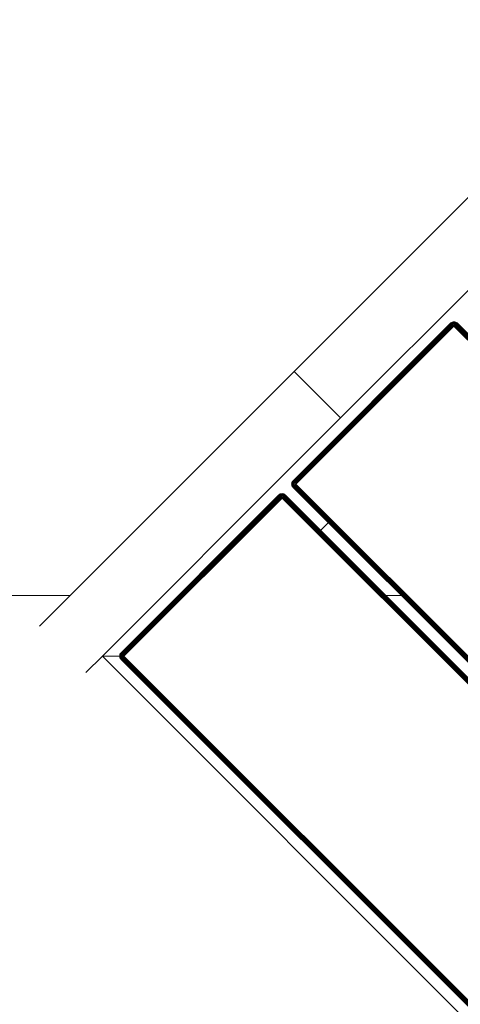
# Model space of a CAD drawing. Header units: millimetres. Extents: x -68595 to 26741, y -534 to 35396.
# Tile 27 of 172: x -60127 to -59925, y 26772 to 27222. Entities that reach past the tile are written whole.
import ezdxf

# ---------------------------------------------------------------- set-up
doc = ezdxf.new("R2010")
doc.units = ezdxf.units.MM
for name, color, linetype, lineweight, true_color in [('Furniture-1', 7, 'Continuous', 9, 0xaaaaaa), ('Kohvikutool-1', 7, 'Continuous', 9, 0xaaaaaa), ('Surface Pattern-1', 7, 'Continuous', 9, 0x232323)]:
    doc.layers.add(name, color=color, linetype=linetype, lineweight=lineweight, true_color=true_color)

# ---------------------------------------------------------------- blocks, each defined once
blk = doc.blocks.new('MA_Kohvikultool - Kohvikutool_DWG-V64-Sisehoov')
at = {"layer": 'Kohvikutool-1'}
for p, q in [((285, 465), (285, 15)), ((62.53, 22), (62.53, 458)), ((62.64, 458), (62.64, 22)), ((62.83, 22), (62.83, 458)), ((63.09, 22), (63.09, 458)), ((63.41, 22), (63.41, 458)), ((63.76, 22), (63.76, 458)), ((64.14, 22), (64.14, 458)), ((64.5, 22), (64.5, 458)), ((166.75, 458), (166.75, 22)), ((167.11, 458), (167.11, 22)), ((167.49, 458), (167.49, 22)), ((167.84, 458), (167.84, 22)), ((168.16, 458), (168.16, 22)), ((168.42, 458), (168.42, 22)), ((168.61, 458), (168.61, 22)), ((168.72, 22), (168.72, 458)), ((173.78, 458), (173.78, 22)), ((173.89, 22), (173.89, 458)), ((174.08, 22), (174.08, 458)), ((174.34, 22), (174.34, 458)), ((174.66, 22), (174.66, 458)), ((175.01, 22), (175.01, 458)), ((175.39, 22), (175.39, 458)), ((175.75, 22), (175.75, 458)), ((278, 458), (278, 22)), ((278.36, 458), (278.36, 22)), ((278.74, 22), (278.74, 458)), ((279.09, 22), (279.09, 458)), ((279.41, 22), (279.41, 458)), ((279.67, 22), (279.67, 458)), ((279.86, 22), (279.86, 458)), ((279.97, 22), (279.97, 458)), ((167.84, 45), (174.66, 45)), ((62.5, 22), (62.53, 21.64)), ((62.53, 22), (62.5, 22)), ((62.5, 22), (62.53, 21.64)), ((62.57, 21.64), (62.53, 22)), ((62.64, 22), (62.53, 22)), ((62.53, 21.64), (62.64, 21.26)), ((62.57, 21.64), (62.53, 21.64)), ((62.53, 21.64), (62.64, 21.26)), ((62.67, 21.66), (62.57, 21.64)), ((62.57, 21.64), (62.67, 21.28)), ((62.67, 21.66), (62.64, 22)), ((62.83, 22), (62.64, 22)), ((62.67, 21.28), (62.64, 21.26)), ((62.64, 21.26), (62.83, 20.91)), ((62.64, 21.26), (62.83, 20.91)), ((62.85, 21.7), (62.67, 21.66)), ((62.77, 21.32), (62.67, 21.66)), ((62.77, 21.32), (62.67, 21.28)), ((62.67, 21.28), (62.85, 20.92)), ((62.94, 21.38), (62.77, 21.32)), ((62.94, 20.98), (62.77, 21.32)), ((62.85, 21.7), (62.83, 22)), ((63.09, 22), (62.83, 22)), ((62.85, 20.92), (62.83, 20.91)), ((62.83, 20.91), (63.09, 20.59)), ((62.83, 20.91), (63.09, 20.59)), ((63.11, 21.74), (62.85, 21.7)), ((62.94, 21.38), (62.85, 21.7)), ((62.94, 20.98), (62.85, 20.92)), ((62.85, 20.92), (63.11, 20.61)), ((63.19, 21.48), (62.94, 21.38)), ((63.1, 21.08), (62.94, 21.38)), ((63.1, 21.08), (62.94, 20.98)), ((63.19, 20.69), (62.94, 20.98)), ((63.11, 21.74), (63.09, 22)), ((63.41, 22), (63.09, 22)), ((63.11, 20.61), (63.09, 20.59)), ((63.09, 20.59), (63.41, 20.33)), ((63.09, 20.59), (63.41, 20.33)), ((63.32, 21.23), (63.1, 21.08)), ((63.32, 20.82), (63.1, 21.08)), ((63.42, 21.8), (63.11, 21.74)), ((63.19, 21.48), (63.11, 21.74)), ((63.19, 20.69), (63.11, 20.61)), ((63.11, 20.61), (63.42, 20.35)), ((63.48, 21.6), (63.19, 21.48)), ((63.32, 21.23), (63.19, 21.48)), ((63.32, 20.82), (63.19, 20.69)), ((63.48, 20.44), (63.19, 20.69)), ((63.58, 21.4), (63.32, 21.23)), ((63.5, 21), (63.32, 21.23)), ((63.5, 21), (63.32, 20.82)), ((63.58, 20.6), (63.32, 20.82)), ((63.42, 21.8), (63.41, 22)), ((63.41, 22), (63.78, 21.87)), ((63.77, 21.93), (63.41, 22)), ((63.42, 20.35), (63.41, 20.33)), ((63.41, 20.33), (63.76, 20.14)), ((63.41, 20.33), (63.76, 20.14)), ((63.78, 21.87), (63.42, 21.8)), ((63.48, 21.6), (63.42, 21.8)), ((63.48, 20.44), (63.42, 20.35)), ((63.42, 20.35), (63.78, 20.17)), ((63.78, 21.87), (63.48, 21.6)), ((63.82, 21.73), (63.48, 21.6)), ((63.58, 21.4), (63.48, 21.6)), ((63.58, 20.6), (63.48, 20.44)), ((63.82, 20.27), (63.48, 20.44)), ((63.73, 21.23), (63.5, 21)), ((63.73, 20.82), (63.5, 21)), ((63.82, 21.73), (63.58, 21.4)), ((63.88, 21.6), (63.58, 21.4)), ((63.73, 21.23), (63.58, 21.4)), ((63.73, 20.82), (63.58, 20.6)), ((63.88, 20.44), (63.58, 20.6)), ((63.88, 21.6), (63.73, 21.23)), ((63.98, 21.48), (63.73, 21.23)), ((63.9, 21.08), (63.73, 21.23)), ((63.9, 21.08), (63.73, 20.82)), ((63.98, 20.69), (63.73, 20.82)), ((64.14, 21.97), (63.76, 22)), ((63.78, 20.17), (63.76, 20.14)), ((63.76, 20.14), (64.14, 20.03)), ((63.76, 20.14), (64.14, 20.03)), ((63.82, 20.27), (63.78, 20.17)), ((63.78, 20.17), (64.14, 20.07)), ((63.88, 20.44), (63.82, 20.27)), ((64.16, 20.17), (63.82, 20.27)), ((63.98, 20.69), (63.88, 20.44)), ((64.2, 20.35), (63.88, 20.44)), ((63.98, 21.48), (63.9, 21.08)), ((64.1, 21.38), (63.9, 21.08)), ((64.1, 20.98), (63.9, 21.08)), ((64.1, 20.98), (63.98, 20.69)), ((64.24, 20.61), (63.98, 20.69)), ((64.1, 21.38), (64.1, 20.98)), ((64.23, 21.32), (64.1, 20.98)), ((64.3, 20.92), (64.1, 20.98)), ((64.14, 21.97), (64.5, 22)), ((64.14, 20.07), (64.16, 20.17)), ((64.14, 20.07), (64.5, 20.03)), ((64.14, 20.07), (64.14, 20.03)), ((64.14, 20.03), (64.5, 20)), ((64.14, 20.03), (64.5, 20)), ((64.16, 20.17), (64.2, 20.35)), ((64.16, 20.17), (64.5, 20.14)), ((64.2, 20.35), (64.24, 20.61)), ((64.2, 20.35), (64.5, 20.33)), ((64.3, 20.92), (64.23, 21.32)), ((64.24, 20.61), (64.3, 20.92)), ((64.24, 20.61), (64.5, 20.59)), ((64.3, 21.3), (64.3, 20.92)), ((64.3, 20.92), (64.5, 20.91)), ((64.5, 20.91), (64.43, 21.27)), ((166.75, 22), (64.5, 22)), ((64.5, 22), (64.5, 21.64)), ((166.75, 21.64), (64.5, 21.64)), ((64.5, 21.26), (64.5, 21.64)), ((64.5, 21.26), (166.75, 21.26)), ((64.5, 20.91), (64.5, 21.26)), ((64.5, 20.91), (166.75, 20.91)), ((64.5, 20.91), (64.5, 20.59)), ((64.5, 20.59), (166.75, 20.59)), ((64.5, 20.59), (64.5, 20.33)), ((64.5, 20.33), (166.75, 20.33)), ((64.5, 20.33), (64.5, 20.14)), ((64.5, 20.14), (166.75, 20.14)), ((64.5, 20.14), (64.5, 20.03)), ((64.5, 20.03), (166.75, 20.03)), ((64.5, 20.03), (64.5, 20)), ((166.75, 22), (167.11, 22)), ((166.78, 21.64), (166.75, 22)), ((166.82, 21.27), (166.75, 21.64)), ((166.75, 21.26), (166.75, 20.91)), ((166.75, 20.91), (166.95, 20.92)), ((166.75, 20.91), (166.75, 20.59)), ((166.75, 20.59), (167.01, 20.61)), ((166.75, 20.59), (166.75, 20.33)), ((166.75, 20.33), (167.05, 20.35)), ((166.75, 20.33), (166.75, 20.14)), ((166.75, 20.14), (167.09, 20.17)), ((166.75, 20.14), (166.75, 20.03)), ((167.11, 20.07), (166.75, 20.03)), ((166.75, 20.03), (166.75, 20)), ((166.75, 20), (167.11, 20.03)), ((167.11, 20.03), (166.75, 20)), ((166.82, 21.27), (166.95, 20.92)), ((166.88, 21.28), (167.15, 20.98)), ((166.95, 20.92), (166.88, 21.28)), ((167.15, 20.98), (166.95, 20.92)), ((166.95, 20.92), (167.01, 20.61)), ((167.27, 20.69), (167.01, 20.61)), ((167.01, 20.61), (167.05, 20.35)), ((167.02, 21.32), (167.35, 21.08)), ((167.02, 21.32), (167.15, 20.98)), ((167.37, 20.44), (167.05, 20.35)), ((167.05, 20.35), (167.09, 20.17)), ((167.43, 20.27), (167.09, 20.17)), ((167.09, 20.17), (167.11, 20.07)), ((167.11, 22), (167.49, 22)), ((167.11, 20.07), (167.47, 20.17)), ((167.11, 20.03), (167.49, 20.14)), ((167.49, 20.14), (167.11, 20.03)), ((167.11, 20.03), (167.11, 20.07)), ((167.15, 21.38), (167.52, 21.23)), ((167.15, 21.38), (167.35, 21.08)), ((167.35, 21.08), (167.15, 20.98)), ((167.15, 20.98), (167.27, 20.69)), ((167.27, 21.48), (167.67, 21.4)), ((167.27, 21.48), (167.52, 21.23)), ((167.52, 20.82), (167.27, 20.69)), ((167.27, 20.69), (167.37, 20.44)), ((167.52, 21.23), (167.35, 21.08)), ((167.35, 21.08), (167.52, 20.82)), ((167.37, 21.6), (167.77, 21.6)), ((167.37, 21.6), (167.67, 21.4)), ((167.67, 20.6), (167.37, 20.44)), ((167.37, 20.44), (167.43, 20.27)), ((167.83, 21.8), (167.43, 21.73)), ((167.43, 21.73), (167.77, 21.6)), ((167.77, 20.44), (167.43, 20.27)), ((167.43, 20.27), (167.47, 20.17)), ((167.47, 20.17), (167.83, 20.35)), ((167.49, 20.14), (167.47, 20.17)), ((167.49, 22), (167.84, 22)), ((167.49, 22), (167.83, 21.8)), ((167.49, 20.14), (167.84, 20.33)), ((167.84, 20.33), (167.49, 20.14)), ((167.67, 21.4), (167.52, 21.23)), ((167.52, 21.23), (167.75, 21)), ((167.75, 21), (167.52, 20.82)), ((167.52, 20.82), (167.67, 20.6)), ((167.77, 21.6), (167.67, 21.4)), ((167.67, 21.4), (167.93, 21.23)), ((167.93, 20.82), (167.67, 20.6)), ((167.67, 20.6), (167.77, 20.44)), ((167.93, 21.23), (167.75, 21)), ((167.75, 21), (167.93, 20.82)), ((167.83, 21.8), (167.77, 21.6)), ((167.77, 21.6), (168.06, 21.48)), ((168.06, 20.69), (167.77, 20.44)), ((167.77, 20.44), (167.83, 20.35)), ((167.84, 22), (167.83, 21.8)), ((168.14, 21.74), (167.83, 21.8)), ((167.83, 20.35), (168.14, 20.61)), ((167.84, 20.33), (167.83, 20.35)), ((167.84, 22), (168.16, 22)), ((167.84, 20.33), (168.16, 20.59)), ((168.16, 20.59), (167.84, 20.33)), ((168.06, 21.48), (167.93, 21.23)), ((167.93, 21.23), (168.15, 21.08)), ((168.15, 21.08), (167.93, 20.82)), ((167.93, 20.82), (168.06, 20.69)), ((168.14, 21.74), (168.06, 21.48)), ((168.06, 21.48), (168.31, 21.38)), ((168.31, 20.98), (168.06, 20.69)), ((168.06, 20.69), (168.14, 20.61)), ((168.16, 22), (168.14, 21.74)), ((168.4, 21.7), (168.14, 21.74)), ((168.14, 20.61), (168.4, 20.92)), ((168.16, 20.59), (168.14, 20.61)), ((168.31, 21.38), (168.15, 21.08)), ((168.15, 21.08), (168.31, 20.98)), ((168.16, 22), (168.42, 22)), ((168.16, 20.59), (168.42, 20.91)), ((168.42, 20.91), (168.16, 20.59)), ((168.4, 21.7), (168.31, 21.38)), ((168.31, 21.38), (168.48, 21.32)), ((168.48, 21.32), (168.31, 20.98)), ((168.31, 20.98), (168.4, 20.92)), ((168.42, 22), (168.4, 21.7)), ((168.58, 21.66), (168.4, 21.7)), ((168.4, 20.92), (168.58, 21.28)), ((168.42, 20.91), (168.4, 20.92)), ((168.42, 22), (168.61, 22)), ((168.42, 20.91), (168.61, 21.26)), ((168.61, 21.26), (168.42, 20.91)), ((168.58, 21.66), (168.48, 21.32)), ((168.48, 21.32), (168.58, 21.28)), ((168.61, 22), (168.58, 21.66)), ((168.68, 21.64), (168.58, 21.66)), ((168.58, 21.28), (168.68, 21.64)), ((168.61, 21.26), (168.58, 21.28)), ((168.61, 22), (168.72, 22)), ((168.61, 21.26), (168.72, 21.64)), ((168.72, 21.64), (168.61, 21.26)), ((168.72, 22), (168.68, 21.64)), ((168.72, 21.64), (168.68, 21.64)), ((168.72, 22), (168.75, 22)), ((168.72, 21.64), (168.75, 22)), ((168.75, 22), (168.72, 21.64)), ((173.78, 22), (173.75, 22)), ((173.75, 22), (173.78, 21.64)), ((173.75, 22), (173.78, 21.64)), ((173.89, 22), (173.78, 22)), ((173.78, 22), (173.82, 21.64)), ((173.78, 21.64), (173.82, 21.64)), ((173.78, 21.64), (173.89, 21.26)), ((173.78, 21.64), (173.89, 21.26)), ((173.92, 21.66), (173.82, 21.64)), ((173.82, 21.64), (173.92, 21.28)), ((174.08, 22), (173.89, 22)), ((173.89, 22), (173.92, 21.66)), ((173.89, 21.26), (173.92, 21.28)), ((173.89, 21.26), (174.08, 20.91)), ((173.89, 21.26), (174.08, 20.91)), ((174.1, 21.7), (173.92, 21.66)), ((174.02, 21.32), (173.92, 21.66)), ((174.02, 21.32), (173.92, 21.28)), ((173.92, 21.28), (174.1, 20.92)), ((174.19, 21.38), (174.02, 21.32)), ((174.19, 20.98), (174.02, 21.32)), ((174.34, 22), (174.08, 22)), ((174.08, 22), (174.1, 21.7)), ((174.08, 20.91), (174.1, 20.92)), ((174.08, 20.91), (174.34, 20.59)), ((174.08, 20.91), (174.34, 20.59)), ((174.36, 21.74), (174.1, 21.7)), ((174.19, 21.38), (174.1, 21.7)), ((174.19, 20.98), (174.1, 20.92)), ((174.1, 20.92), (174.36, 20.61)), ((174.44, 21.48), (174.19, 21.38)), ((174.35, 21.08), (174.19, 21.38)), ((174.35, 21.08), (174.19, 20.98)), ((174.44, 20.69), (174.19, 20.98)), ((174.66, 22), (174.34, 22)), ((174.34, 22), (174.36, 21.74)), ((174.34, 20.59), (174.36, 20.61)), ((174.34, 20.59), (174.66, 20.33)), ((174.34, 20.59), (174.66, 20.33)), ((174.57, 21.23), (174.35, 21.08)), ((174.57, 20.82), (174.35, 21.08)), ((174.67, 21.8), (174.36, 21.74)), ((174.44, 21.48), (174.36, 21.74)), ((174.44, 20.69), (174.36, 20.61)), ((174.36, 20.61), (174.67, 20.35)), ((174.73, 21.6), (174.44, 21.48)), ((174.57, 21.23), (174.44, 21.48)), ((174.57, 20.82), (174.44, 20.69)), ((174.73, 20.44), (174.44, 20.69)), ((174.83, 21.4), (174.57, 21.23)), ((174.75, 21), (174.57, 21.23)), ((174.75, 21), (174.57, 20.82)), ((174.83, 20.6), (174.57, 20.82)), ((175.01, 22), (174.66, 22)), ((174.66, 22), (174.67, 21.8)), ((174.66, 20.33), (174.67, 20.35)), ((174.66, 20.33), (175.01, 20.14)), ((174.66, 20.33), (175.01, 20.14)), ((175.02, 21.93), (174.67, 21.8)), ((174.67, 21.8), (175.03, 21.87)), ((174.73, 21.6), (174.67, 21.8)), ((174.73, 20.44), (174.67, 20.35)), ((174.67, 20.35), (175.03, 20.17)), ((175.03, 21.87), (174.73, 21.6)), ((175.07, 21.73), (174.73, 21.6)), ((174.83, 21.4), (174.73, 21.6)), ((174.83, 20.6), (174.73, 20.44)), ((175.07, 20.27), (174.73, 20.44)), ((174.98, 21.23), (174.75, 21)), ((174.98, 20.82), (174.75, 21)), ((175.07, 21.73), (174.83, 21.4)), ((175.13, 21.6), (174.83, 21.4)), ((174.98, 21.23), (174.83, 21.4)), ((174.98, 20.82), (174.83, 20.6)), ((175.13, 20.44), (174.83, 20.6)), ((175.13, 21.6), (174.98, 21.23)), ((175.23, 21.48), (174.98, 21.23)), ((175.15, 21.08), (174.98, 21.23)), ((175.15, 21.08), (174.98, 20.82)), ((175.23, 20.69), (174.98, 20.82)), ((175.01, 20.14), (175.03, 20.17)), ((175.01, 20.14), (175.39, 20.03)), ((175.01, 20.14), (175.39, 20.03)), ((175.02, 21.93), (175.39, 22)), ((175.07, 20.27), (175.03, 20.17)), ((175.03, 20.17), (175.39, 20.07)), ((175.13, 20.44), (175.07, 20.27)), ((175.41, 20.17), (175.07, 20.27)), ((175.23, 20.69), (175.13, 20.44)), ((175.45, 20.35), (175.13, 20.44)), ((175.23, 21.48), (175.15, 21.08)), ((175.35, 21.38), (175.15, 21.08)), ((175.35, 20.98), (175.15, 21.08)), ((175.35, 20.98), (175.23, 20.69)), ((175.49, 20.61), (175.23, 20.69)), ((175.35, 21.38), (175.35, 20.98)), ((175.48, 21.32), (175.35, 20.98)), ((175.55, 20.92), (175.35, 20.98)), ((175.39, 21.97), (175.75, 22)), ((175.39, 20.07), (175.41, 20.17)), ((175.39, 20.03), (175.39, 20.07)), ((175.75, 20.03), (175.39, 20.07)), ((175.39, 20.03), (175.75, 20)), ((175.39, 20.03), (175.75, 20)), ((175.41, 20.17), (175.45, 20.35)), ((175.75, 20.14), (175.41, 20.17)), ((175.45, 20.35), (175.49, 20.61)), ((175.75, 20.33), (175.45, 20.35)), ((175.55, 20.92), (175.48, 21.32)), ((175.49, 20.61), (175.55, 20.92)), ((175.75, 20.59), (175.49, 20.61)), ((175.75, 21.26), (175.55, 20.92)), ((175.75, 20.91), (175.55, 20.92)), ((278, 22), (175.75, 22)), ((175.75, 22), (175.75, 21.64)), ((278, 21.64), (175.75, 21.64)), ((175.75, 21.64), (175.75, 21.26)), ((278, 21.26), (175.75, 21.26)), ((175.75, 21.26), (175.75, 20.91)), ((278, 20.91), (175.75, 20.91)), ((175.75, 20.91), (175.75, 20.59)), ((278, 20.59), (175.75, 20.59)), ((175.75, 20.59), (175.75, 20.33)), ((175.75, 20.33), (278, 20.33)), ((175.75, 20.33), (175.75, 20.14)), ((175.75, 20.14), (175.75, 20.03)), ((278, 20.14), (175.75, 20.14)), ((175.75, 20.03), (278, 20.03)), ((175.75, 20.03), (175.75, 20)), ((278, 22), (278.36, 22)), ((278.03, 21.64), (278, 22)), ((285, 15), (278, 22)), ((278, 22), (285, 15)), ((278, 21.26), (278.03, 21.64)), ((278, 20.91), (278.07, 21.27)), ((278, 20.91), (278.07, 21.27)), ((278, 20.91), (278.2, 20.92)), ((278, 20.91), (278, 20.59)), ((278, 20.59), (278.26, 20.61)), ((278, 20.59), (278, 20.33)), ((278, 20.33), (278.3, 20.35)), ((278, 20.33), (278, 20.14)), ((278.34, 20.17), (278, 20.14)), ((278, 20.14), (278, 20.03)), ((278.36, 20.07), (278, 20.03)), ((278, 20), (278.36, 20.03)), ((278, 20.03), (278, 20)), ((278.36, 20.03), (278, 20)), ((278.13, 21.28), (278.4, 20.98)), ((278.13, 21.28), (278.2, 20.92)), ((278.4, 20.98), (278.2, 20.92)), ((278.2, 20.92), (278.26, 20.61)), ((278.52, 20.69), (278.26, 20.61)), ((278.26, 20.61), (278.3, 20.35)), ((278.27, 21.32), (278.6, 21.08)), ((278.27, 21.32), (278.4, 20.98)), ((278.62, 20.44), (278.3, 20.35)), ((278.3, 20.35), (278.34, 20.17)), ((278.68, 20.27), (278.34, 20.17)), ((278.34, 20.17), (278.36, 20.07)), ((278.74, 22), (278.36, 22)), ((278.36, 20.07), (278.72, 20.17)), ((278.36, 20.03), (278.74, 20.14)), ((278.74, 20.14), (278.36, 20.03)), ((278.36, 20.07), (278.36, 20.03)), ((278.4, 21.38), (278.77, 21.23)), ((278.4, 21.38), (278.6, 21.08)), ((278.6, 21.08), (278.4, 20.98)), ((278.4, 20.98), (278.52, 20.69)), ((278.52, 21.48), (278.92, 21.4)), ((278.52, 21.48), (278.77, 21.23)), ((278.77, 20.82), (278.52, 20.69)), ((278.52, 20.69), (278.62, 20.44)), ((278.77, 21.23), (278.6, 21.08)), ((278.6, 21.08), (278.77, 20.82)), ((278.62, 21.6), (279.02, 21.6)), ((278.62, 21.6), (278.92, 21.4)), ((278.92, 20.6), (278.62, 20.44)), ((278.62, 20.44), (278.68, 20.27)), ((279.08, 21.8), (278.68, 21.73)), ((278.68, 21.73), (279.02, 21.6)), ((279.02, 20.44), (278.68, 20.27)), ((278.68, 20.27), (278.72, 20.17)), ((278.7, 21.8), (279.08, 21.8)), ((278.72, 20.17), (279.08, 20.35)), ((278.72, 20.17), (278.74, 20.14)), ((279.09, 22), (278.73, 21.93)), ((279.09, 22), (278.74, 22)), ((278.74, 20.14), (279.09, 20.33)), ((279.09, 20.33), (278.74, 20.14)), ((278.92, 21.4), (278.77, 21.23)), ((278.77, 21.23), (279, 21)), ((279, 21), (278.77, 20.82)), ((278.77, 20.82), (278.92, 20.6)), ((279.02, 21.6), (278.92, 21.4)), ((278.92, 21.4), (279.18, 21.23)), ((279.18, 20.82), (278.92, 20.6)), ((278.92, 20.6), (279.02, 20.44)), ((279.18, 21.23), (279, 21)), ((279, 21), (279.18, 20.82)), ((279.08, 21.8), (279.02, 21.6)), ((279.02, 21.6), (279.31, 21.48)), ((279.31, 20.69), (279.02, 20.44)), ((279.02, 20.44), (279.08, 20.35)), ((279.08, 21.8), (279.09, 22)), ((279.39, 21.74), (279.08, 21.8)), ((279.08, 20.35), (279.39, 20.61)), ((279.08, 20.35), (279.09, 20.33)), ((279.09, 22), (279.41, 22)), ((279.09, 20.33), (279.41, 20.59)), ((279.41, 20.59), (279.09, 20.33)), ((279.31, 21.48), (279.18, 21.23)), ((279.18, 21.23), (279.4, 21.08)), ((279.4, 21.08), (279.18, 20.82)), ((279.18, 20.82), (279.31, 20.69)), ((279.39, 21.74), (279.31, 21.48)), ((279.31, 21.48), (279.56, 21.38)), ((279.56, 20.98), (279.31, 20.69)), ((279.31, 20.69), (279.39, 20.61)), ((279.39, 21.74), (279.41, 22)), ((279.65, 21.7), (279.39, 21.74)), ((279.39, 20.61), (279.65, 20.92)), ((279.39, 20.61), (279.41, 20.59)), ((279.56, 21.38), (279.4, 21.08)), ((279.4, 21.08), (279.56, 20.98)), ((279.41, 22), (279.67, 22)), ((279.41, 20.59), (279.67, 20.91)), ((279.67, 20.91), (279.41, 20.59)), ((279.65, 21.7), (279.56, 21.38)), ((279.56, 21.38), (279.73, 21.32)), ((279.73, 21.32), (279.56, 20.98)), ((279.56, 20.98), (279.65, 20.92)), ((279.65, 21.7), (279.67, 22)), ((279.83, 21.66), (279.65, 21.7)), ((279.65, 20.92), (279.83, 21.28)), ((279.65, 20.92), (279.67, 20.91)), ((279.67, 22), (279.86, 22)), ((279.67, 20.91), (279.86, 21.26)), ((279.86, 21.26), (279.67, 20.91)), ((279.83, 21.66), (279.73, 21.32)), ((279.73, 21.32), (279.83, 21.28)), ((279.83, 21.66), (279.86, 22)), ((279.93, 21.64), (279.83, 21.66)), ((279.83, 21.28), (279.93, 21.64)), ((279.83, 21.28), (279.86, 21.26)), ((279.86, 22), (279.97, 22)), ((279.86, 21.26), (279.97, 21.64)), ((279.97, 21.64), (279.86, 21.26)), ((279.93, 21.64), (279.97, 22)), ((279.93, 21.64), (279.97, 21.64)), ((279.97, 22), (280, 22)), ((279.97, 21.64), (280, 22)), ((280, 22), (279.97, 21.64)), ((130.89, 15), (-10.89, 15)), ((130.89, -15), (130.89, 15)), ((130.89, 15), (155.34, 15)), ((130.89, 15), (130.89, -15)), ((285, 15), (155.34, 15)), ((285, 15), (295.67, 15)), ((-10.89, -15), (130.89, -15)), ((295.67, -15), (130.89, -15))]:
    blk.add_line(p, q, dxfattribs=at)
blk = doc.blocks.new('MA_Kohvikultool - MA_Kohvikultool-V65-Sisehoov')
blk.add_blockref('MA_Kohvikultool - Kohvikutool_DWG-V64-Sisehoov', (111.57, -216.07))

msp = doc.modelspace()

# ---------------------------------------------------------------- hatches: boundary and pattern name
at = {"layer": 'Surface Pattern-1'}
h = msp.add_hatch(dxfattribs=at)
h.set_pattern_fill('FP_6', color=256, style=0, pattern_type=2)
h.set_pattern_definition([(270, (-67594.6, -13241.8), (600, 4e-14), []), (0, (-67594.6, -13241.8), (0, 600), [])])
h.paths.add_polyline_path([(-59902.01, 25556.61), (-57646.08, 27269.19), (-57646.08, 29348.17), (-66244.21, 29348.17), (-66244.21, 29093.17), (-66744.21, 29093.17), (-66744.21, 29348.17), (-66798.58, 29348.17), (-66798.58, 25687.16), (-64518.77, 26921.57), (-63355.37, 26921.57), (-59935.15, 25569.7)])
h.paths.add_polyline_path([(-59935.15, 25671.63), (-60763.15, 26024.35), (-60410.88, 26851.3), (-59583.94, 26499.03), (-59934.9, 25672.21)])
h.paths.add_polyline_path([(-59925.64, 25770.8), (-59923.44, 25775.98), (-60296.25, 25934.23), (-60298.45, 25929.05), (-59935.15, 25774.84)])
h.paths.add_polyline_path([(-59886.32, 25863.43), (-59884.13, 25868.61), (-60256.93, 26026.85), (-60259.13, 26021.68), (-59896.89, 25867.91)])
h.paths.add_polyline_path([(-60326.06, 25940.77), (-60323.86, 25945.95), (-60696.67, 26104.2), (-60698.87, 26099.02), (-60338.5, 25946.05)])
h.paths.add_polyline_path([(-59847.01, 25956.06), (-59844.81, 25961.23), (-60217.61, 26119.48), (-60219.81, 26114.3), (-59875.7, 25968.24)])
h.paths.add_polyline_path([(-60286.74, 26033.4), (-60284.55, 26038.58), (-60657.35, 26196.82), (-60659.55, 26191.64), (-60312.19, 26044.2)])
h.paths.add_polyline_path([(-59807.69, 26048.68), (-59805.49, 26053.86), (-60178.3, 26212.11), (-60180.49, 26206.93), (-59811.38, 26050.25)])
h.paths.add_polyline_path([(-60247.43, 26126.02), (-60245.23, 26131.2), (-60618.03, 26289.45), (-60620.23, 26284.27), (-60254.11, 26128.86)])
h.paths.add_polyline_path([(-59768.37, 26141.31), (-59766.58, 26146.66), (-60138.98, 26304.73), (-60141.18, 26299.55), (-59772.06, 26142.87)])
h.paths.add_polyline_path([(-60208.11, 26218.65), (-60205.91, 26223.83), (-60578.72, 26382.07), (-60580.91, 26376.9), (-60254.11, 26238.18)])
h.paths.add_polyline_path([(-60702.62, 26231.01), (-61172.19, 26271.89), (-61169.58, 26301.77), (-61158.95, 26300.85), (-61151.37, 26400.57), (-61203.14, 26405.07), (-61212.32, 26310.84), (-61214.46, 26310.84), (-61227.91, 26311.07), (-61228.27, 26306.88), (-61409.69, 26322.68), (-61370.66, 26770.98), (-61189.25, 26755.19), (-61189.25, 26750.03), (-61173.59, 26747.54), (-61173.52, 26745.41), (-61181.46, 26654.13), (-61128.6, 26649.53), (-61119.93, 26749.15), (-61130.56, 26750.08), (-61127.96, 26779.97), (-60658.39, 26739.09), (-60661, 26709.2), (-60671.62, 26710.13), (-60710.65, 26261.82), (-60700.02, 26260.9)])
h.paths.add_polyline_path([(-59729.05, 26233.93), (-59726.86, 26239.11), (-60099.66, 26397.36), (-60101.86, 26392.18), (-59766.58, 26249.86)])
h.paths.add_polyline_path([(-60818.88, 26301.36), (-60785.06, 26689.89), (-60790.04, 26690.32), (-60823.86, 26301.79), (-60819.24, 26301.39)])
h.paths.add_polyline_path([(-60929.71, 26311.01), (-60895.89, 26699.54), (-60900.87, 26699.97), (-60934.69, 26311.44), (-60930.07, 26311.04)])
h.paths.add_polyline_path([(-60168.79, 26311.28), (-60166.59, 26316.45), (-60539.4, 26474.7), (-60541.6, 26469.52), (-60179.65, 26315.88)])
h.paths.add_polyline_path([(-61040.54, 26320.65), (-61006.72, 26709.19), (-61011.7, 26709.62), (-61045.52, 26321.09), (-61040.91, 26320.69)])
h.paths.add_polyline_path([(-59689.74, 26326.56), (-59687.54, 26331.74), (-60060.34, 26489.98), (-60062.54, 26484.81), (-59753.84, 26353.77)])
h.paths.add_polyline_path([(-61339.39, 26346.67), (-61305.57, 26735.2), (-61334.96, 26737.76), (-61368.78, 26349.23), (-61341.39, 26346.84)])
h.paths.add_polyline_path([(-61794.58, 26398.35), (-61840.04, 26401.68), (-61870.78, 26407.04), (-61905.09, 26416.67), (-61936.08, 26428.54), (-61967.1, 26444.26), (-61995.78, 26462.31), (-62022.06, 26482.8), (-62049.05, 26508.6), (-62071.6, 26534.97), (-62089.77, 26560.85), (-62106.41, 26590.15), (-62120.92, 26622.77), (-62131.8, 26655.75), (-62139.08, 26688.22), (-62143.2, 26721.41), (-62144.05, 26759.59), (-62141.75, 26790.03), (-62135.88, 26824.61), (-62126.95, 26856.9), (-62114.39, 26889.85), (-62099.32, 26919.78), (-62080.62, 26949.54), (-62058.46, 26977.66), (-62034.33, 27002.81), (-62009.22, 27024.44), (-61978.85, 27045.48), (-61952.78, 27060.17), (-61919.95, 27074.76), (-61883.79, 27086.41), (-61854.75, 27092.84), (-61818.79, 27097.11), (-61786.3, 27097.97), (-61751.21, 27095.26), (-61718.3, 27089.65), (-61684.08, 27080.02), (-61653.08, 27068.15), (-61621.65, 27052.19), (-61593.39, 27034.38), (-61567.11, 27013.89), (-61540.12, 26988.09), (-61517.57, 26961.73), (-61499.4, 26935.85), (-61482.76, 26906.54), (-61468.25, 26873.93), (-61456.53, 26837.61), (-61450.09, 26808.51), (-61445.96, 26775.13), (-61445.04, 26738.53), (-61447.42, 26706.67), (-61453.29, 26672.07), (-61463.17, 26637.11), (-61474.78, 26606.85), (-61489.85, 26576.91), (-61508.55, 26547.15), (-61530.7, 26519.03), (-61554.84, 26493.88), (-61579.95, 26472.26), (-61607.41, 26452.97), (-61636.39, 26436.52), (-61669.22, 26421.93), (-61701.98, 26411.13), (-61736.7, 26403.53), (-61771.87, 26399.46), (-61787.01, 26398.72)])
h.paths.add_polyline_path([(-60129.47, 26403.9), (-60127.28, 26409.08), (-60500.08, 26567.33), (-60502.28, 26562.15), (-60179.65, 26425.2)])
h.paths.add_polyline_path([(-59650.42, 26419.19), (-59622.82, 26484.2), (-59995.63, 26642.44), (-60023.22, 26577.43), (-59657.46, 26422.17)])
h.paths.add_polyline_path([(-61147.68, 26430.36), (-61131.2, 26619.64), (-61184.08, 26624.02), (-61200.54, 26434.96), (-61151.37, 26430.68)])
h.paths.add_polyline_path([(-61647.95, 26475.26), (-61641.03, 26479.35), (-61647.42, 26475.58)])
h.paths.add_polyline_path([(-61622.33, 26490.62), (-61615.32, 26495.8), (-61622.27, 26490.67)])
h.paths.add_polyline_path([(-60090.16, 26496.53), (-60087.96, 26501.71), (-60460.76, 26659.95), (-60462.96, 26654.77), (-60093.95, 26498.14)])
h.paths.add_polyline_path([(-61554.46, 26552.32), (-61548.96, 26559.68), (-61554.14, 26552.76)])
h.paths.add_polyline_path([(-59757.36, 26583.89), (-59778.57, 26605.1), (-59771.03, 26612.64), (-60089.23, 26930.84), (-60096.77, 26923.3), (-60117.98, 26944.51), (-59784.7, 27277.8), (-59763.48, 27256.58), (-59771.03, 27249.04), (-59700.32, 27178.33), (-59662.8, 27215.85), (-59729.03, 27283.57), (-59728.47, 27284.32), (-59718.6, 27295.01), (-59721.43, 27298.64), (-59593.06, 27427), (-59275.26, 27108.41), (-59403.63, 26980.04), (-59407.67, 26983.27), (-59419.56, 26972.97), (-59420.34, 26973.4), (-59486.02, 27039.07), (-59523.54, 27001.55), (-59452.83, 26930.84), (-59445.29, 26938.39), (-59424.07, 26917.17), (-59736.53, 26604.71)])
h.paths.add_polyline_path([(-60050.84, 26589.15), (-60023.24, 26654.16), (-60396.05, 26812.41), (-60423.64, 26747.4), (-60093.95, 26607.45)])
h.paths.add_polyline_path([(-61520.86, 26602.89), (-61517.49, 26609.91), (-61520.74, 26603.14)])
h.paths.add_polyline_path([(-61497.78, 26659.01), (-61495.78, 26666.76), (-61497.59, 26659.74)])
h.paths.add_polyline_path([(-59713.58, 26712.52), (-59710.04, 26716.06), (-59985.81, 26991.83), (-59989.35, 26988.29), (-59722.67, 26721.62)])
h.paths.add_polyline_path([(-61486.06, 26718.56), (-61485.61, 26726.54), (-61486.02, 26719.3)])
h.paths.add_polyline_path([(-61486.18, 26779.52), (-61487.29, 26787.22), (-61486.21, 26779.69)])
h.paths.add_polyline_path([(-59634.91, 26791.19), (-59631.38, 26794.72), (-59907.15, 27070.49), (-59910.68, 27066.96), (-59646.27, 26802.55)])
h.paths.add_polyline_path([(-61492.44, 26816.46), (-61493.27, 26819.78), (-61492.82, 26817.94)])
h.paths.add_polyline_path([(-59556.24, 26869.85), (-59552.71, 26873.39), (-59828.48, 27149.16), (-59832.02, 27145.62), (-59617.23, 26930.84)])
h.paths.add_polyline_path([(-61521.5, 26894.98), (-61525.59, 26901.9), (-61521.81, 26895.51)])
h.paths.add_polyline_path([(-61536.86, 26920.59), (-61542.04, 26927.62), (-61536.91, 26920.66)])
h.paths.add_polyline_path([(-61598.56, 26988.47), (-61605.92, 26993.97), (-61598.74, 26988.6)])
h.paths.add_polyline_path([(-61649.12, 27022.07), (-61659.08, 27026.82), (-61649.38, 27022.19)])
h.paths.add_polyline_path([(-59544.75, 27022.76), (-59507.23, 27060.29), (-59641.58, 27194.64), (-59679.1, 27157.12), (-59548.34, 27026.35)])
h.paths.add_polyline_path([(-61705.25, 27045.15), (-61712.99, 27047.16), (-61705.98, 27045.34)])
h.paths.add_polyline_path([(-61764.79, 27056.87), (-61772.78, 27057.32), (-61765.54, 27056.91)])
h.paths.add_polyline_path([(-59344.13, 27081.97), (-59323.67, 27103.23), (-59599.04, 27378.6), (-59619.9, 27357.74), (-59351.03, 27088.87)])
h.paths.add_polyline_path([(-59595.4, 28393.03), (-59595.4, 29293.03), (-58695.4, 29293.03), (-58695.4, 28393.03), (-59593.4, 28393.03)])
h.paths.add_polyline_path([(-59160.4, 28423.03), (-59160.4, 28493.66), (-59565.4, 28493.66), (-59565.4, 28423.03), (-59439.22, 28423.03)])
h.paths.add_polyline_path([(-59130.4, 28423.03), (-58725.4, 28423.03), (-58725.4, 28493.66), (-59130.4, 28493.66)])
h.paths.add_polyline_path([(-60051.44, 28463.63), (-60375.55, 28814.78), (-60353.5, 28835.13), (-60344.05, 28824.89), (-60270.57, 28892.72), (-60306.56, 28931.71), (-60376.79, 28868.21), (-60377.51, 28868.72), (-60387.74, 28879.26), (-60391.52, 28876.31), (-60514.76, 29009.83), (-60183.81, 29314.75), (-60060.57, 29181.23), (-60063.78, 29177.13), (-60054.14, 29165.03), (-60054.59, 29164.27), (-60122.85, 29101.27), (-60086.86, 29062.28), (-60013.38, 29130.1), (-60022.83, 29140.34), (-60000.78, 29160.69), (-59676.67, 28809.54), (-59698.72, 28789.19), (-59708.17, 28799.43), (-60038.84, 28494.22), (-60029.39, 28483.98), (-60038.84, 28475.26)])
h.paths.add_polyline_path([(-58316.71, 28469.45), (-58337.06, 28491.49), (-58326.82, 28500.94), (-58632.03, 28831.62), (-58642.27, 28822.17), (-58662.62, 28844.21), (-58311.47, 29168.32), (-58291.12, 29146.28), (-58301.36, 29136.83), (-58233.53, 29063.35), (-58194.54, 29099.33), (-58258.04, 29169.56), (-58257.53, 29170.29), (-58246.99, 29180.51), (-58249.94, 29184.29), (-58116.42, 29307.53), (-57811.5, 28976.59), (-57945.25, 28853.6), (-57949.12, 28856.56), (-57961.22, 28846.92), (-57961.98, 28847.37), (-58024.98, 28915.63), (-58063.97, 28879.64), (-57996.15, 28806.15), (-57985.91, 28815.6), (-57965.56, 28793.56), (-58314.06, 28471.9)])
h.paths.add_polyline_path([(-59439.22, 28588.66), (-59160.4, 28588.66), (-59160.4, 28594.28), (-59565.4, 28594.28), (-59565.4, 28588.66)])
h.paths.add_polyline_path([(-59002.73, 28588.66), (-58725.4, 28588.66), (-58725.4, 28594.28), (-59130.4, 28594.28), (-59130.4, 28588.66)])
h.paths.add_polyline_path([(-60092.25, 28596.31), (-59805.67, 28860.83), (-59809.06, 28864.5), (-60095.64, 28599.99), (-60093.95, 28598.15)])
h.paths.add_polyline_path([(-58265.42, 28598.44), (-58261.75, 28601.83), (-58526.26, 28888.42), (-58529.94, 28885.03), (-58271.91, 28605.47)])
h.paths.add_polyline_path([(-58183.67, 28673.9), (-58180, 28677.29), (-58444.51, 28963.87), (-58448.19, 28960.48), (-58195.19, 28686.37)])
h.paths.add_polyline_path([(-60167.71, 28678.06), (-59881.12, 28942.58), (-59884.51, 28946.25), (-60171.1, 28681.74)])
h.paths.add_polyline_path([(-59439.22, 28689.28), (-59160.4, 28689.28), (-59160.4, 28694.91), (-59565.4, 28694.91), (-59565.4, 28689.28)])
h.paths.add_polyline_path([(-58784.49, 28689.28), (-58725.4, 28689.28), (-58725.4, 28694.91), (-59130.4, 28694.91), (-59130.4, 28689.28), (-59002.73, 28689.28)])
h.paths.add_polyline_path([(-58101.92, 28749.35), (-58098.24, 28752.74), (-58362.76, 29039.33), (-58366.44, 29035.94), (-58109.4, 28757.45)])
h.paths.add_polyline_path([(-60243.16, 28759.81), (-59956.58, 29024.33), (-59959.97, 29028.01), (-60246.55, 28763.49)])
h.paths.add_polyline_path([(-58959.56, 28789.91), (-58725.4, 28789.91), (-58725.4, 28795.53), (-59130.4, 28795.53), (-59130.4, 28789.91), (-59002.73, 28789.91)])
h.paths.add_polyline_path([(-59160.4, 28789.91), (-59160.4, 28795.53), (-59565.4, 28795.53), (-59565.4, 28789.91), (-59220.97, 28789.91)])
h.paths.add_polyline_path([(-58725.4, 28890.53), (-58725.4, 28896.16), (-59130.4, 28896.16), (-59130.4, 28890.53), (-58784.49, 28890.53)])
h.paths.add_polyline_path([(-59220.97, 28890.53), (-59160.4, 28890.53), (-59160.4, 28896.16), (-59565.4, 28896.16), (-59565.4, 28890.53), (-59330.09, 28890.53)])
h.paths.add_polyline_path([(-58084.32, 28901.68), (-58045.33, 28937.67), (-58174.2, 29077.29), (-58213.19, 29041.3), (-58102.31, 28921.17)])
h.paths.add_polyline_path([(-60248.53, 28913.06), (-60108.91, 29041.93), (-60144.9, 29080.92), (-60284.51, 28952.05), (-60268.07, 28934.24)])
h.paths.add_polyline_path([(-57881.48, 28952.81), (-57860.06, 28973.09), (-58124.32, 29259.41), (-58146, 29239.4), (-57886.03, 28957.74)])
h.paths.add_polyline_path([(-60446.62, 28980.25), (-60160.04, 29244.77), (-60180.32, 29266.19), (-60466.63, 29001.93), (-60450.31, 28984.25)])
h.paths.add_polyline_path([(-59565.4, 28991.16), (-59160.4, 28991.16), (-59160.4, 28996.78), (-59565.4, 28996.78)])
h.paths.add_polyline_path([(-58725.4, 28991.16), (-58725.4, 28996.78), (-59130.4, 28996.78), (-59130.4, 28991.16), (-58784.49, 28991.16)])
h.paths.add_polyline_path([(-58725.4, 29091.78), (-58725.4, 29097.41), (-59130.4, 29097.41), (-59130.4, 29091.78), (-58784.49, 29091.78)])
h.paths.add_polyline_path([(-59220.97, 29091.78), (-59160.4, 29091.78), (-59160.4, 29097.41), (-59565.4, 29097.41), (-59565.4, 29091.78), (-59439.22, 29091.78)])
h.paths.add_polyline_path([(-59439.22, 29192.41), (-59160.4, 29192.41), (-59160.4, 29198.03), (-59565.4, 29198.03), (-59565.4, 29192.41)])
h.paths.add_polyline_path([(-58725.4, 29192.41), (-58725.4, 29198.03), (-59130.4, 29198.03), (-59130.4, 29192.41), (-58784.49, 29192.41)])

# ---------------------------------------------------------------- block references
at = {"layer": 'Furniture-1', "rotation": 225.0000003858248}
msp.add_blockref('MA_Kohvikultool - MA_Kohvikultool-V65-Sisehoov', (-59666.63, 27069.08), dxfattribs=at)

doc.saveas('drawing.dxf')
